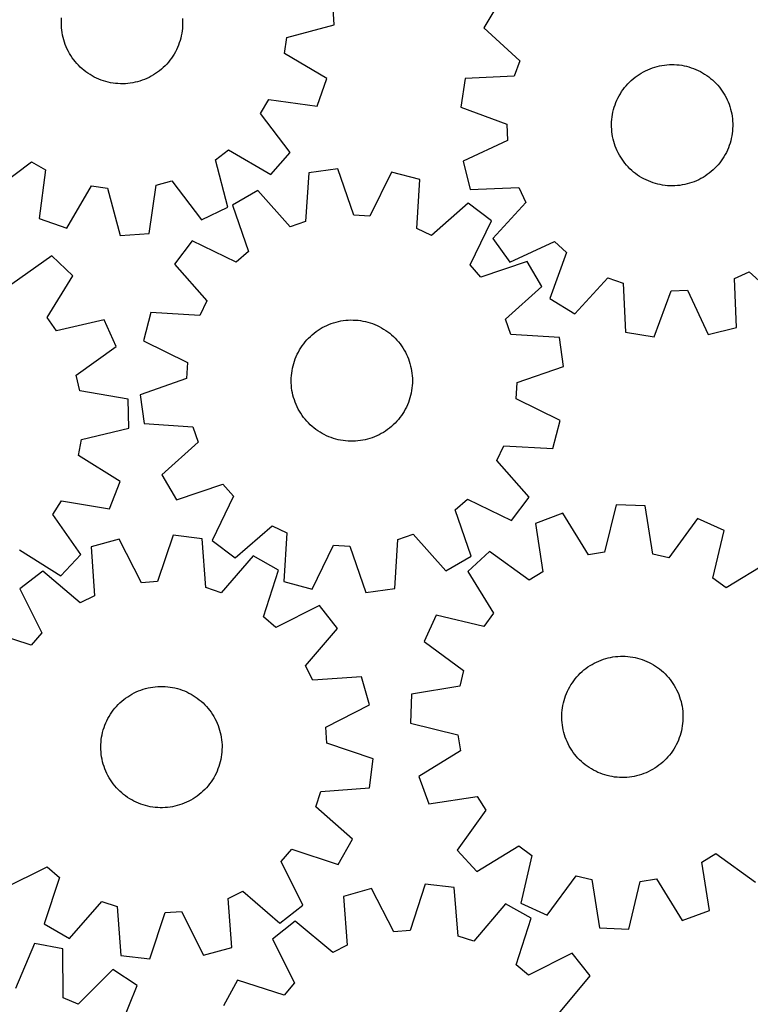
# Model space of a CAD drawing. Header units: millimetres. Extents: x 7 to 1243, y 7 to 1316.
# Tile 7 of 19: x 602 to 891, y 395 to 785. Entities that reach past the tile are written whole.
import ezdxf

# ---------------------------------------------------------------- set-up
doc = ezdxf.new("R2010")
doc.units = ezdxf.units.MM
doc.layers.add('CUT', color=7, linetype='CONTINUOUS', true_color=0x000000)

msp = doc.modelspace()

# ---------------------------------------------------------------- linework, layer by layer
at = {"layer": 'CUT'}
for p, q in [((726.44343, 783.004618), (725.749105, 794.519972)), ((791.671689, 791.766888), (785.68004, 781.908612)), ((618.446819, 783.84913), (618.472117, 784.827933)), ((618.461467, 782.87011), (618.446819, 783.84913)), ((618.472117, 784.827933), (618.537317, 785.80489)), ((666.376894, 785.544657), (666.431462, 784.567049)), ((666.446109, 783.588029), (666.420812, 782.609226)), ((666.431462, 784.567049), (666.446109, 783.588029)), ((618.516035, 781.892502), (618.461467, 782.87011)), ((618.610433, 780.917933), (618.516035, 781.892502)), ((618.744504, 779.948026), (618.610433, 780.917933)), ((618.918024, 778.984395), (618.744504, 779.948026)), ((666.106002, 779.690394), (665.922008, 778.728707)), ((666.250616, 780.658785), (666.106002, 779.690394)), ((666.355611, 781.632269), (666.250616, 780.658785)), ((666.420812, 782.609226), (666.355611, 781.632269)), ((707.718436, 778.022952), (726.44343, 783.004618)), ((785.68004, 781.908612), (799.911293, 768.758941)), ((619.130705, 778.028643), (618.918024, 778.984395)), ((619.382193, 777.082361), (619.130705, 778.028643)), ((619.672069, 776.147125), (619.382193, 777.082361)), ((619.999851, 775.22449), (619.672069, 776.147125)), ((665.137141, 775.899808), (664.799341, 774.980794)), ((665.437175, 776.831835), (665.137141, 775.899808)), ((665.698942, 777.775325), (665.437175, 776.831835)), ((665.922008, 778.728707), (665.698942, 777.775325)), ((706.845864, 771.652606), (707.718436, 778.022952)), ((620.364993, 774.315993), (619.999851, 775.22449)), ((620.766887, 773.423146), (620.364993, 774.315993)), ((621.204865, 772.547435), (620.766887, 773.423146)), ((621.678198, 771.690317), (621.204865, 772.547435)), ((622.186097, 770.853218), (621.678198, 771.690317)), ((663.565274, 772.317007), (663.082645, 771.465089)), ((664.012753, 773.187901), (663.565274, 772.317007)), ((664.424337, 774.076324), (664.012753, 773.187901)), ((664.799341, 774.980794), (664.424337, 774.076324)), ((723.541583, 761.819225), (706.845864, 771.652606)), ((622.727718, 770.037533), (622.186097, 770.853218)), ((623.302158, 769.244619), (622.727718, 770.037533)), ((623.908462, 768.475795), (623.302158, 769.244619)), ((624.545621, 767.732341), (623.908462, 768.475795)), ((660.817542, 768.27502), (660.172332, 767.538542)), ((661.432174, 769.037203), (660.817542, 768.27502)), ((662.015207, 769.823821), (661.432174, 769.037203)), ((662.565669, 770.633565), (662.015207, 769.823821)), ((663.082645, 771.465089), (662.565669, 770.633565)), ((799.911293, 768.758941), (797.707909, 762.718429)), ((625.212575, 767.015495), (624.545621, 767.732341)), ((625.908212, 766.326449), (625.212575, 767.015495)), ((626.631375, 765.666351), (625.908212, 766.326449)), ((627.380862, 765.036299), (626.631375, 765.666351)), ((628.155423, 764.437341), (627.380862, 765.036299)), ((628.95377, 763.870476), (628.155423, 764.437341)), ((629.774575, 763.336646), (628.95377, 763.870476)), ((656.526898, 764.283009), (655.72243, 763.724862)), ((657.307929, 764.873504), (656.526898, 764.283009)), ((658.064226, 765.495365), (657.307929, 764.873504)), ((658.794528, 766.147557), (658.064226, 765.495365)), ((659.49762, 766.828994), (658.794528, 766.147557)), ((660.172332, 767.538542), (659.49762, 766.828994)), ((847.205784, 763.434042), (848.037371, 763.950915)), ((848.037371, 763.950915), (848.889349, 764.43344)), ((848.889349, 764.43344), (849.760298, 764.880812)), ((849.760298, 764.880812), (850.648771, 765.292287)), ((850.648771, 765.292287), (851.553288, 765.667179)), ((851.553288, 765.667179), (852.472343, 766.004866)), ((852.472343, 766.004866), (853.404407, 766.304785)), ((853.404407, 766.304785), (854.347929, 766.566437)), ((854.347929, 766.566437), (855.301338, 766.789386)), ((855.301338, 766.789386), (856.263048, 766.973261)), ((856.263048, 766.973261), (857.231457, 767.117757)), ((857.231457, 767.117757), (858.204954, 767.222632)), ((858.204954, 767.222632), (859.181918, 767.287713)), ((859.181918, 767.287713), (860.160724, 767.31289)), ((860.160724, 767.31289), (861.139743, 767.298122)), ((861.139743, 767.298122), (862.117344, 767.243434)), ((862.117344, 767.243434), (863.091901, 767.148916)), ((863.091901, 767.148916), (864.061792, 767.014726)), ((864.061792, 767.014726), (865.025402, 766.841087)), ((865.025402, 766.841087), (865.981128, 766.628289)), ((865.981128, 766.628289), (866.927379, 766.376685)), ((866.927379, 766.376685), (867.86258, 766.086694)), ((867.86258, 766.086694), (868.785174, 765.758799)), ((868.785174, 765.758799), (869.693626, 765.393545)), ((869.693626, 765.393545), (870.586423, 764.991541)), ((870.586423, 764.991541), (871.462081, 764.553455)), ((871.462081, 764.553455), (872.319141, 764.080018)), ((872.319141, 764.080018), (873.156177, 763.572016)), ((630.616471, 762.836739), (629.774575, 763.336646)), ((631.478057, 762.371588), (630.616471, 762.836739)), ((632.357898, 761.941967), (631.478057, 762.371588)), ((633.254531, 761.548592), (632.357898, 761.941967)), ((634.166463, 761.192115), (633.254531, 761.548592)), ((635.092176, 760.873132), (634.166463, 761.192115)), ((636.03013, 760.592173), (635.092176, 760.873132)), ((636.978763, 760.349706), (636.03013, 760.592173)), ((637.936497, 760.146134), (636.978763, 760.349706)), ((638.901737, 759.981796), (637.936497, 760.146134)), ((639.872876, 759.856965), (638.901737, 759.981796)), ((646.699718, 760.098465), (645.732748, 759.944637)), ((647.65961, 760.291605), (646.699718, 760.098465)), ((648.610825, 760.523738), (647.65961, 760.291605)), ((649.55178, 760.794477), (648.610825, 760.523738)), ((650.480908, 761.10337), (649.55178, 760.794477)), ((651.396664, 761.449904), (650.480908, 761.10337)), ((652.297524, 761.833502), (651.396664, 761.449904)), ((653.181987, 762.253525), (652.297524, 761.833502)), ((654.048582, 762.709275), (653.181987, 762.253525)), ((654.895867, 763.199993), (654.048582, 762.709275)), ((655.72243, 763.724862), (654.895867, 763.199993)), ((719.776321, 750.914718), (723.541583, 761.819225)), ((778.352407, 761.820123), (776.589444, 750.419358)), ((797.707909, 762.718429), (778.352407, 761.820123)), ((842.719313, 759.663451), (843.400836, 760.36646)), ((843.400836, 760.36646), (844.110467, 761.041085)), ((844.110467, 761.041085), (844.847025, 761.686204)), ((844.847025, 761.686204), (845.609283, 762.300743)), ((845.609283, 762.300743), (846.395972, 762.883679)), ((846.395972, 762.883679), (847.205784, 763.434042)), ((873.156177, 763.572016), (873.971796, 763.030295)), ((873.971796, 763.030295), (874.764639, 762.455757)), ((874.764639, 762.455757), (875.533389, 761.849358)), ((875.533389, 761.849358), (876.276764, 761.212108)), ((876.276764, 761.212108), (876.993529, 760.545066)), ((876.993529, 760.545066), (877.682489, 759.849345)), ((640.8483, 759.77185), (639.872876, 759.856965)), ((641.826383, 759.726591), (640.8483, 759.77185)), ((642.805498, 759.721265), (641.826383, 759.726591)), ((643.784016, 759.75588), (642.805498, 759.721265)), ((644.760307, 759.830379), (643.784016, 759.75588)), ((645.732748, 759.944637), (644.760307, 759.830379)), ((839.77127, 755.765152), (840.296241, 756.591652)), ((840.296241, 756.591652), (840.854486, 757.39605)), ((840.854486, 757.39605), (841.445077, 758.177009)), ((841.445077, 758.177009), (842.067031, 758.933229)), ((842.067031, 758.933229), (842.719313, 759.663451)), ((877.682489, 759.849345), (878.342498, 759.1261)), ((878.342498, 759.1261), (878.972458, 758.376536)), ((878.972458, 758.376536), (879.57132, 757.601901)), ((879.57132, 757.601901), (880.138088, 756.803484)), ((880.138088, 756.803484), (880.671817, 755.982614)), ((697.326304, 747.92649), (700.57028, 753.478004)), ((700.57028, 753.478004), (719.776321, 750.914718)), ((837.674104, 751.350452), (838.020751, 752.266165)), ((838.020751, 752.266165), (838.404459, 753.166977)), ((838.404459, 753.166977), (838.824592, 754.051389)), ((838.824592, 754.051389), (839.280448, 754.917928)), ((839.280448, 754.917928), (839.77127, 755.765152)), ((880.671817, 755.982614), (881.17162, 755.140657)), ((881.17162, 755.140657), (881.636665, 754.279014)), ((881.636665, 754.279014), (882.066178, 753.39912)), ((882.066178, 753.39912), (882.459444, 752.502438)), ((882.459444, 752.502438), (882.815808, 751.590463)), ((776.589444, 750.419358), (794.769569, 743.716711)), ((836.668734, 747.569385), (836.861993, 748.529253)), ((836.861993, 748.529253), (837.094243, 749.480439)), ((837.094243, 749.480439), (837.365097, 750.421361)), ((837.365097, 750.421361), (837.674104, 751.350452)), ((882.815808, 751.590463), (883.134677, 750.66471)), ((883.134677, 750.66471), (883.415521, 749.726722)), ((883.415521, 749.726722), (883.657871, 748.778059)), ((883.657871, 748.778059), (883.861326, 747.8203)), ((708.988064, 732.452456), (697.326304, 747.92649)), ((836.291056, 743.675211), (836.325792, 744.653725)), ((836.325792, 744.653725), (836.40041, 745.630007)), ((836.40041, 745.630007), (836.514788, 746.602434)), ((836.514788, 746.602434), (836.668734, 747.569385)), ((883.861326, 747.8203), (884.025546, 746.85504)), ((884.025546, 746.85504), (884.150257, 745.883885)), ((884.150257, 745.883885), (884.235252, 744.908452)), ((884.235252, 744.908452), (884.280391, 743.930363)), ((794.769569, 743.716711), (795.045511, 737.292807)), ((836.296262, 742.696095), (836.291056, 743.675211)), ((836.3414, 741.718007), (836.296262, 742.696095)), ((836.426396, 740.742573), (836.3414, 741.718007)), ((836.551107, 739.771418), (836.426396, 740.742573)), ((884.176243, 740.996451), (884.061865, 740.024025)), ((884.250861, 741.972733), (884.176243, 740.996451)), ((884.285597, 742.951247), (884.250861, 741.972733)), ((884.280391, 743.930363), (884.285597, 742.951247)), ((795.045511, 737.292807), (777.507126, 729.05585)), ((836.715327, 738.806158), (836.551107, 739.771418)), ((836.918781, 737.848399), (836.715327, 738.806158)), ((837.161132, 736.899736), (836.918781, 737.848399)), ((837.441976, 735.961748), (837.161132, 736.899736)), ((883.48241, 737.146019), (883.211556, 736.205097)), ((883.71466, 738.097205), (883.48241, 737.146019)), ((883.907919, 739.057073), (883.71466, 738.097205)), ((884.061865, 740.024025), (883.907919, 739.057073)), ((679.451785, 729.649396), (684.573301, 733.536909)), ((684.573301, 733.536909), (701.336441, 723.818908)), ((837.760845, 735.035996), (837.441976, 735.961748)), ((838.117209, 734.12402), (837.760845, 735.035996)), ((838.510475, 733.227339), (838.117209, 734.12402)), ((838.939988, 732.347444), (838.510475, 733.227339)), ((882.172194, 733.459481), (881.752061, 732.575069)), ((882.555902, 734.360293), (882.172194, 733.459481)), ((882.902549, 735.276007), (882.555902, 734.360293)), ((883.211556, 736.205097), (882.902549, 735.276007)), ((591.18034, 717.176979), (606.654375, 728.83874)), ((606.654375, 728.83874), (612.205889, 725.594763)), ((684.30419, 710.890489), (679.451785, 729.649396)), ((701.336441, 723.818908), (708.988064, 732.452456)), ((777.507126, 729.05585), (780.241244, 717.848261)), ((839.405033, 731.485802), (838.939988, 732.347444)), ((839.904836, 730.643844), (839.405033, 731.485802)), ((840.438565, 729.822974), (839.904836, 730.643844)), ((841.005333, 729.024557), (840.438565, 729.822974)), ((841.604195, 728.249922), (841.005333, 729.024557)), ((879.722167, 729.230408), (879.131576, 728.449449)), ((880.280412, 730.034807), (879.722167, 729.230408)), ((880.805383, 730.861306), (880.280412, 730.034807)), ((881.296205, 731.70853), (880.805383, 730.861306)), ((881.752061, 732.575069), (881.296205, 731.70853)), ((612.205889, 725.594763), (609.642603, 706.388723)), ((727.845918, 726.031271), (716.415215, 724.47419)), ((734.219625, 707.73323), (727.845918, 726.031271)), ((842.234155, 727.500358), (841.604195, 728.249922)), ((842.894164, 726.777114), (842.234155, 727.500358)), ((843.583124, 726.081392), (842.894164, 726.777114)), ((844.299889, 725.414351), (843.583124, 726.081392)), ((845.043264, 724.7771), (844.299889, 725.414351)), ((875.729628, 724.940255), (874.96737, 724.325716)), ((876.466186, 725.585373), (875.729628, 724.940255)), ((877.175817, 726.259999), (876.466186, 725.585373)), ((877.85734, 726.963007), (877.175817, 726.259999)), ((878.509622, 727.693229), (877.85734, 726.963007)), ((879.131576, 728.449449), (878.509622, 727.693229)), ((655.943542, 719.603844), (662.162893, 721.235519)), ((662.162893, 721.235519), (673.931097, 705.842281)), ((716.415215, 724.47419), (715.168009, 705.138035)), ((749.189403, 724.72848), (740.637508, 707.341487)), ((760.345865, 721.792695), (749.189403, 724.72848)), ((759.232045, 702.448398), (760.345865, 721.792695)), ((845.812014, 724.170701), (845.043264, 724.7771)), ((846.604857, 723.596164), (845.812014, 724.170701)), ((847.420476, 723.054443), (846.604857, 723.596164)), ((848.257512, 722.546441), (847.420476, 723.054443)), ((849.114572, 722.073003), (848.257512, 722.546441)), ((849.99023, 721.634917), (849.114572, 722.073003)), ((850.883027, 721.232913), (849.99023, 721.634917)), ((851.791479, 720.86766), (850.883027, 721.232913)), ((869.927882, 721.334172), (869.023365, 720.959279)), ((870.816355, 721.745646), (869.927882, 721.334172)), ((871.687304, 722.193018), (870.816355, 721.745646)), ((872.539282, 722.675543), (871.687304, 722.193018)), ((873.370869, 723.192417), (872.539282, 722.675543)), ((874.180681, 723.74278), (873.370869, 723.192417)), ((874.96737, 724.325716), (874.180681, 723.74278)), ((620.54711, 702.623461), (630.380491, 719.31918)), ((630.380491, 719.31918), (636.750837, 718.446608)), ((636.750837, 718.446608), (641.732503, 699.721614)), ((653.247857, 700.415939), (655.943542, 719.603844)), ((696.19785, 717.510013), (686.233127, 711.697118)), ((709.088744, 703.04394), (696.19785, 717.510013)), ((780.241244, 717.848261), (799.602481, 718.613055)), ((799.602481, 718.613055), (802.315741, 712.78374)), ((852.714073, 720.539765), (851.791479, 720.86766)), ((853.649274, 720.249774), (852.714073, 720.539765)), ((854.595525, 719.998169), (853.649274, 720.249774)), ((855.551251, 719.785371), (854.595525, 719.998169)), ((856.514861, 719.611732), (855.551251, 719.785371)), ((857.484752, 719.477542), (856.514861, 719.611732)), ((858.459309, 719.383024), (857.484752, 719.477542)), ((859.43691, 719.328336), (858.459309, 719.383024)), ((860.415929, 719.313568), (859.43691, 719.328336)), ((861.394735, 719.338746), (860.415929, 719.313568)), ((862.371699, 719.403826), (861.394735, 719.338746)), ((863.345196, 719.508701), (862.371699, 719.403826)), ((864.313605, 719.653197), (863.345196, 719.508701)), ((865.275315, 719.837072), (864.313605, 719.653197)), ((866.228724, 720.060021), (865.275315, 719.837072)), ((867.172246, 720.321673), (866.228724, 720.060021)), ((868.10431, 720.621592), (867.172246, 720.321673)), ((869.023365, 720.959279), (868.10431, 720.621592)), ((673.931097, 705.842281), (684.30419, 710.890489)), ((686.233127, 711.697118), (692.480484, 693.355554)), ((779.566117, 712.421275), (765.011482, 699.630457)), ((788.749867, 705.43957), (779.566117, 712.421275)), ((802.315741, 712.78374), (789.264532, 698.462135)), ((609.642603, 706.388723), (620.54711, 702.623461)), ((740.637508, 707.341487), (734.219625, 707.73323)), ((780.31809, 687.994011), (788.749867, 705.43957)), ((715.168009, 705.138035), (709.088744, 703.04394)), ((765.011482, 699.630457), (759.232045, 702.448398)), ((641.732503, 699.721614), (653.247857, 700.415939)), ((789.264532, 698.462135), (796.079487, 689.153974)), ((670.219792, 697.526207), (663.238087, 688.342457)), ((687.665351, 689.09443), (670.219792, 697.526207)), ((796.079487, 689.153974), (813.674264, 697.269776)), ((813.674264, 697.269776), (818.411771, 692.922511)), ((614.598159, 691.59456), (598.767311, 680.421974)), ((622.988418, 683.67692), (614.598159, 691.59456)), ((692.480484, 693.355554), (687.665351, 689.09443)), ((818.411771, 692.922511), (811.834667, 674.696592)), ((663.238087, 688.342457), (676.028905, 673.787822)), ((784.579214, 683.178878), (780.31809, 687.994011)), ((802.920778, 689.426235), (784.579214, 683.178878)), ((808.733674, 679.461512), (802.920778, 689.426235)), ((612.751403, 667.2256), (622.988418, 683.67692)), ((821.692944, 668.704943), (834.842615, 682.936196)), ((834.842615, 682.936196), (840.883127, 680.732812)), ((884.988501, 682.627384), (890.817816, 685.340643)), ((885.753295, 663.266147), (884.988501, 682.627384)), ((890.817816, 685.340643), (905.139421, 672.289435)), ((794.2676, 666.570618), (808.733674, 679.461512)), ((840.883127, 680.732812), (841.781433, 661.37731)), ((811.834667, 674.696592), (821.692944, 668.704943)), ((853.182197, 659.614347), (859.884844, 677.794471)), ((859.884844, 677.794471), (866.308749, 678.070414)), ((866.308749, 678.070414), (874.545705, 660.532029)), ((676.028905, 673.787822), (673.210964, 668.008385)), ((616.476999, 661.98512), (612.751403, 667.2256)), ((653.866667, 669.122205), (650.930882, 657.965743)), ((673.210964, 668.008385), (653.866667, 669.122205)), ((796.361695, 660.491353), (794.2676, 666.570618)), ((635.378358, 666.24904), (616.476999, 661.98512)), ((640.099998, 655.723282), (635.378358, 666.24904)), ((720.090395, 662.161464), (720.914978, 662.68944)), ((720.914978, 662.68944), (721.76041, 663.183343)), ((721.76041, 663.183343), (722.625283, 663.642351)), ((722.625283, 663.642351), (723.50816, 664.065701)), ((723.50816, 664.065701), (724.407569, 664.452686)), ((724.407569, 664.452686), (725.322015, 664.802664)), ((725.322015, 664.802664), (726.249974, 665.115052)), ((726.249974, 665.115052), (727.189904, 665.389329)), ((727.189904, 665.389329), (728.140238, 665.62504)), ((728.140238, 665.62504), (729.099396, 665.821792)), ((729.099396, 665.821792), (730.065781, 665.979258)), ((730.065781, 665.979258), (731.037784, 666.097175)), ((731.037784, 666.097175), (732.013789, 666.175347)), ((732.013789, 666.175347), (732.992169, 666.213644)), ((732.992169, 666.213644), (733.971297, 666.212003)), ((733.971297, 666.212003), (734.949544, 666.170426)), ((734.949544, 666.170426), (735.925281, 666.088982)), ((735.925281, 666.088982), (736.896883, 665.967807)), ((736.896883, 665.967807), (737.862735, 665.807102)), ((737.862735, 665.807102), (738.821228, 665.607136)), ((738.821228, 665.607136), (739.770767, 665.36824)), ((739.770767, 665.36824), (740.709771, 665.090813)), ((740.709771, 665.090813), (741.636678, 664.775316)), ((741.636678, 664.775316), (742.549945, 664.422275)), ((742.549945, 664.422275), (743.448052, 664.032276)), ((743.448052, 664.032276), (744.329505, 663.605969)), ((744.329505, 663.605969), (745.192835, 663.144064)), ((745.192835, 663.144064), (746.036606, 662.647329)), ((746.036606, 662.647329), (746.859414, 662.116592)), ((874.545705, 660.532029), (885.753295, 663.266147)), ((715.654877, 658.331065), (716.326915, 659.043147)), ((716.326915, 659.043147), (717.027437, 659.727225)), ((717.027437, 659.727225), (717.75528, 660.382161)), ((717.75528, 660.382161), (718.50923, 661.006864)), ((718.50923, 661.006864), (719.288034, 661.600294)), ((719.288034, 661.600294), (720.090395, 662.161464)), ((746.859414, 662.116592), (747.659889, 661.552735)), ((747.659889, 661.552735), (748.436699, 660.956697)), ((748.436699, 660.956697), (749.188551, 660.32947)), ((749.188551, 660.32947), (749.914193, 659.672098)), ((749.914193, 659.672098), (750.612419, 658.985675)), ((750.612419, 658.985675), (751.282065, 658.271344)), ((815.69785, 659.244147), (796.361695, 660.491353)), ((817.254931, 647.813444), (815.69785, 659.244147)), ((841.781433, 661.37731), (853.182197, 659.614347)), ((624.346581, 644.44178), (640.099998, 655.723282)), ((650.930882, 657.965743), (668.317875, 649.413848)), ((712.759362, 654.393594), (713.273205, 655.227057)), ((713.273205, 655.227057), (713.820616, 656.038867)), ((713.820616, 656.038867), (714.400684, 656.827674)), ((714.400684, 656.827674), (715.012444, 657.592164)), ((715.012444, 657.592164), (715.654877, 658.331065)), ((751.282065, 658.271344), (751.922018, 657.530293)), ((751.922018, 657.530293), (752.531211, 656.763756)), ((752.531211, 656.763756), (753.108631, 655.973009)), ((753.108631, 655.973009), (753.653318, 655.159368)), ((753.653318, 655.159368), (754.164364, 654.324187)), ((710.72157, 649.951174), (711.055909, 650.871452)), ((711.055909, 650.871452), (711.427506, 651.777328)), ((711.427506, 651.777328), (711.835744, 652.667293)), ((711.835744, 652.667293), (712.279942, 653.539865)), ((712.279942, 653.539865), (712.759362, 654.393594)), ((754.164364, 654.324187), (754.640918, 653.468857)), ((754.640918, 653.468857), (755.082189, 652.5948)), ((755.082189, 652.5948), (755.487441, 651.703471)), ((755.487441, 651.703471), (755.855999, 650.796355)), ((668.317875, 649.413848), (667.926132, 642.995965)), ((709.766981, 646.156969), (709.947354, 647.119341)), ((709.947354, 647.119341), (710.166831, 648.073556)), ((710.166831, 648.073556), (710.425046, 649.018024)), ((710.425046, 649.018024), (710.72157, 649.951174)), ((755.855999, 650.796355), (756.187251, 649.874961)), ((756.187251, 649.874961), (756.480644, 648.940822)), ((756.480644, 648.940822), (756.735692, 647.995493)), ((756.735692, 647.995493), (756.951968, 647.040549)), ((756.951968, 647.040549), (757.129114, 646.077577)), ((798.95689, 641.439737), (817.254931, 647.813444)), ((625.783138, 638.174484), (624.346581, 644.44178)), ((709.441545, 642.258082), (709.463159, 643.236973)), ((709.463159, 643.236973), (709.524682, 644.214168)), ((709.524682, 644.214168), (709.626012, 645.18804)), ((709.626012, 645.18804), (709.766981, 646.156969)), ((757.129114, 646.077577), (757.266834, 645.108181)), ((757.266834, 645.108181), (757.364899, 644.133974)), ((757.364899, 644.133974), (757.423146, 643.156579)), ((757.423146, 643.156579), (757.441477, 642.17762)), ((667.926132, 642.995965), (649.628091, 636.622258)), ((709.459877, 641.279123), (709.441545, 642.258082)), ((709.518124, 640.301728), (709.459877, 641.279123)), ((709.616189, 639.327521), (709.518124, 640.301728)), ((709.753908, 638.358125), (709.616189, 639.327521)), ((757.25701, 639.247662), (757.116041, 638.278733)), ((757.35834, 640.221534), (757.25701, 639.247662)), ((757.419864, 641.198729), (757.35834, 640.221534)), ((757.441477, 642.17762), (757.419864, 641.198729)), ((798.565148, 635.021854), (798.95689, 641.439737)), ((644.877449, 634.880596), (625.783138, 638.174484)), ((649.628091, 636.622258), (651.185172, 625.191555)), ((709.931054, 637.395154), (709.753908, 638.358125)), ((710.14733, 636.440209), (709.931054, 637.395154)), ((710.402378, 635.49488), (710.14733, 636.440209)), ((710.695771, 634.560741), (710.402378, 635.49488)), ((756.457976, 635.417678), (756.161452, 634.484528)), ((756.716191, 636.362146), (756.457976, 635.417678)), ((756.935668, 637.316361), (756.716191, 636.362146)), ((757.116041, 638.278733), (756.935668, 637.316361)), ((645.211642, 623.34917), (644.877449, 634.880596)), ((711.027023, 633.639347), (710.695771, 634.560741)), ((711.395582, 632.732231), (711.027023, 633.639347)), ((711.800833, 631.840902), (711.395582, 632.732231)), ((712.242104, 630.966845), (711.800833, 631.840902)), ((755.047278, 631.768409), (754.60308, 630.895837)), ((755.455516, 632.658374), (755.047278, 631.768409)), ((755.827113, 633.56425), (755.455516, 632.658374)), ((756.161452, 634.484528), (755.827113, 633.56425)), ((815.95214, 626.469959), (798.565148, 635.021854)), ((712.718658, 630.111515), (712.242104, 630.966845)), ((713.229704, 629.276334), (712.718658, 630.111515)), ((713.774391, 628.462693), (713.229704, 629.276334)), ((714.351811, 627.671946), (713.774391, 628.462693)), ((714.961005, 626.905409), (714.351811, 627.671946)), ((752.482338, 627.608028), (751.870578, 626.843538)), ((753.062406, 628.396835), (752.482338, 627.608028)), ((753.609817, 629.208646), (753.062406, 628.396835)), ((754.12366, 630.042108), (753.609817, 629.208646)), ((754.60308, 630.895837), (754.12366, 630.042108)), ((651.185172, 625.191555), (670.521327, 623.944349)), ((670.521327, 623.944349), (672.615422, 617.865084)), ((715.600957, 626.164358), (714.961005, 626.905409)), ((716.270603, 625.450027), (715.600957, 626.164358)), ((716.968829, 624.763604), (716.270603, 625.450027)), ((717.694471, 624.106232), (716.968829, 624.763604)), ((718.446323, 623.479005), (717.694471, 624.106232)), ((749.127742, 624.053541), (748.373792, 623.428838)), ((749.855585, 624.708477), (749.127742, 624.053541)), ((750.556108, 625.392555), (749.855585, 624.708477)), ((751.228145, 626.104637), (750.556108, 625.392555)), ((751.870578, 626.843538), (751.228145, 626.104637)), ((813.016355, 615.313498), (815.95214, 626.469959)), ((626.340139, 618.954993), (645.211642, 623.34917)), ((719.223133, 622.882967), (718.446323, 623.479005)), ((720.023608, 622.31911), (719.223133, 622.882967)), ((720.846416, 621.788373), (720.023608, 622.31911)), ((721.690188, 621.291638), (720.846416, 621.788373)), ((722.553518, 620.829733), (721.690188, 621.291638)), ((723.43497, 620.403426), (722.553518, 620.829733)), ((724.333077, 620.013428), (723.43497, 620.403426)), ((725.246344, 619.660386), (724.333077, 620.013428)), ((726.173251, 619.344889), (725.246344, 619.660386)), ((742.475453, 619.983016), (741.561007, 619.633038)), ((743.374862, 620.370001), (742.475453, 619.983016)), ((744.257739, 620.793351), (743.374862, 620.370001)), ((745.122613, 621.252359), (744.257739, 620.793351)), ((745.968044, 621.746262), (745.122613, 621.252359)), ((746.792627, 622.274238), (745.968044, 621.746262)), ((747.594988, 622.835408), (746.792627, 622.274238)), ((748.373792, 623.428838), (747.594988, 622.835408)), ((625.268954, 612.61502), (626.340139, 618.954993)), ((672.615422, 617.865084), (658.149349, 604.97419)), ((727.112255, 619.067462), (726.173251, 619.344889)), ((728.061794, 618.828566), (727.112255, 619.067462)), ((729.020287, 618.6286), (728.061794, 618.828566)), ((729.986139, 618.467895), (729.020287, 618.6286)), ((730.957741, 618.34672), (729.986139, 618.467895)), ((731.933478, 618.265276), (730.957741, 618.34672)), ((732.911725, 618.223699), (731.933478, 618.265276)), ((733.890853, 618.222058), (732.911725, 618.223699)), ((734.869234, 618.260355), (733.890853, 618.222058)), ((735.845238, 618.338527), (734.869234, 618.260355)), ((736.817241, 618.456444), (735.845238, 618.338527)), ((737.783626, 618.61391), (736.817241, 618.456444)), ((738.742784, 618.810662), (737.783626, 618.61391)), ((739.693118, 619.046373), (738.742784, 618.810662)), ((740.633048, 619.32065), (739.693118, 619.046373)), ((741.561007, 619.633038), (740.633048, 619.32065)), ((790.854117, 610.64788), (793.672058, 616.427317)), ((793.672058, 616.427317), (813.016355, 615.313498)), ((641.649281, 602.264787), (625.268954, 612.61502)), ((803.644935, 596.093245), (790.854117, 610.64788)), ((658.149349, 604.97419), (663.962245, 595.009467)), ((637.545149, 591.483249), (641.649281, 602.264787)), ((663.962245, 595.009467), (682.303808, 601.256824)), ((682.303808, 601.256824), (686.564933, 596.441691)), ((686.564933, 596.441691), (678.133155, 578.996132)), ((615.012726, 589.197924), (618.428575, 594.64537)), ((618.428575, 594.64537), (637.545149, 591.483249)), ((774.402538, 591.080148), (779.217671, 595.341273)), ((779.217671, 595.341273), (796.66323, 586.909495)), ((796.66323, 586.909495), (803.644935, 596.093245)), ((838.062281, 593.082992), (833.485324, 574.254984)), ((849.589924, 592.637002), (838.062281, 593.082992)), ((852.698511, 573.511649), (849.589924, 592.637002)), ((626.185312, 573.367076), (615.012726, 589.197924)), ((780.649895, 572.738585), (774.402538, 591.080148)), ((816.944347, 589.725242), (806.12352, 585.725845)), ((827.135262, 573.245325), (816.944347, 589.725242)), ((687.316905, 572.014427), (701.87154, 584.805245)), ((701.87154, 584.805245), (707.650977, 581.987304)), ((806.12352, 585.725845), (809.10013, 566.579509)), ((870.385306, 587.657675), (858.951582, 572.01439)), ((880.864786, 582.834196), (870.385306, 587.657675)), ((662.698421, 581.033792), (656.53346, 562.66437)), ((674.146111, 579.606956), (662.698421, 581.033792)), ((707.650977, 581.987304), (706.537158, 562.643007)), ((751.715013, 579.297667), (757.794278, 581.391762)), ((757.794278, 581.391762), (770.685172, 566.925689)), ((876.417791, 563.975069), (880.864786, 582.834196)), ((641.371153, 579.488079), (630.24884, 576.425463)), ((650.120453, 562.199581), (641.371153, 579.488079)), ((675.613389, 560.286254), (674.146111, 579.606956)), ((678.133155, 578.996132), (687.316905, 572.014427)), ((717.693619, 559.707222), (726.245514, 577.094215)), ((726.245514, 577.094215), (732.663397, 576.702472)), ((750.467807, 559.961512), (751.715013, 579.297667)), ((601.816352, 575.213832), (618.267673, 564.976817)), ((618.267673, 564.976817), (626.185312, 573.367076)), ((630.24884, 576.425463), (631.582832, 557.095101)), ((732.663397, 576.702472), (739.037104, 558.404431)), ((787.898049, 574.542205), (779.431411, 566.706293)), ((803.619818, 563.216642), (787.898049, 574.542205)), ((833.485324, 574.254984), (827.135262, 573.245325)), ((858.951582, 572.01439), (852.698511, 573.511649)), ((694.441456, 572.873415), (681.716101, 558.261511)), ((704.471716, 567.17435), (694.441456, 572.873415)), ((770.685172, 566.925689), (780.649895, 572.738585)), ((898.171709, 570.27585), (881.621899, 560.198835)), ((611.136531, 566.835818), (602.032867, 559.750004)), ((625.835852, 554.211541), (611.136531, 566.835818)), ((698.433592, 548.762846), (704.471716, 567.17435)), ((779.431411, 566.706293), (789.508426, 550.156484)), ((809.10013, 566.579509), (803.619818, 563.216642)), ((656.53346, 562.66437), (650.120453, 562.199581)), ((706.537158, 562.643007), (717.693619, 559.707222)), ((881.621899, 560.198835), (876.417791, 563.975069)), ((602.032867, 559.750004), (610.662724, 542.401576)), ((681.716101, 558.261511), (675.613389, 560.286254)), ((739.037104, 558.404431), (750.467807, 559.961512)), ((631.582832, 557.095101), (625.835852, 554.211541)), ((720.645356, 553.186677), (703.296927, 544.55682)), ((727.73117, 544.083012), (720.645356, 553.186677)), ((789.508426, 550.156484), (785.732192, 544.952376)), ((703.296927, 544.55682), (698.433592, 548.762846)), ((766.873065, 549.399371), (762.049585, 538.919891)), ((785.732192, 544.952376), (766.873065, 549.399371)), ((606.456698, 537.53824), (588.045194, 543.576364)), ((610.662724, 542.401576), (606.456698, 537.53824)), ((715.106893, 529.383691), (727.73117, 544.083012)), ((762.049585, 538.919891), (777.692871, 527.486167)), ((828.599478, 529.913113), (829.457538, 530.384737)), ((829.457538, 530.384737), (830.33412, 530.82097)), ((830.33412, 530.82097), (831.227766, 531.221084)), ((831.227766, 531.221084), (832.136989, 531.584415)), ((832.136989, 531.584415), (833.060275, 531.910358)), ((833.060275, 531.910358), (833.996087, 532.19837)), ((833.996087, 532.19837), (834.942867, 532.447972)), ((834.942867, 532.447972), (835.899041, 532.658749)), ((835.899041, 532.658749), (836.863017, 532.830349)), ((836.863017, 532.830349), (837.833189, 532.962487)), ((837.833189, 532.962487), (838.807944, 533.054943)), ((838.807944, 533.054943), (839.785659, 533.107563)), ((839.785659, 533.107563), (840.764706, 533.12026)), ((840.764706, 533.12026), (841.743457, 533.093012)), ((841.743457, 533.093012), (842.720282, 533.025865)), ((842.720282, 533.025865), (843.693555, 532.918931)), ((843.693555, 532.918931), (844.661656, 532.772387)), ((844.661656, 532.772387), (845.622974, 532.586478)), ((845.622974, 532.586478), (846.57591, 532.361513)), ((846.57591, 532.361513), (847.518876, 532.097866)), ((847.518876, 532.097866), (848.450304, 531.795976)), ((848.450304, 531.795976), (849.368643, 531.456346)), ((849.368643, 531.456346), (850.272364, 531.079541)), ((850.272364, 531.079541), (851.159965, 530.666187)), ((851.159965, 530.666187), (852.029966, 530.216974)), ((852.029966, 530.216974), (852.880921, 529.732648)), ((717.990453, 523.636712), (715.106893, 529.383691)), ((777.692871, 527.486167), (776.195611, 521.233096)), ((823.227193, 525.693795), (823.917624, 526.388058)), ((823.917624, 526.388058), (824.635797, 527.053582)), ((824.635797, 527.053582), (825.380519, 527.689258)), ((825.380519, 527.689258), (826.15055, 528.294029)), ((826.15055, 528.294029), (826.944607, 528.866889)), ((826.944607, 528.866889), (827.76137, 529.406883)), ((827.76137, 529.406883), (828.599478, 529.913113)), ((852.880921, 529.732648), (853.711412, 529.214017)), ((853.711412, 529.214017), (854.520059, 528.661942)), ((854.520059, 528.661942), (855.305513, 528.077343)), ((855.305513, 528.077343), (856.06647, 527.461193)), ((856.06647, 527.461193), (856.801661, 526.814518)), ((856.801661, 526.814518), (857.509863, 526.138393)), ((857.509863, 526.138393), (858.189898, 525.433944)), ((737.320815, 524.970704), (717.990453, 523.636712)), ((740.383431, 513.848391), (737.320815, 524.970704)), ((820.229693, 521.833396), (820.765157, 522.653136)), ((820.765157, 522.653136), (821.333612, 523.450352)), ((821.333612, 523.450352), (821.934112, 524.223719)), ((821.934112, 524.223719), (822.565656, 524.971948)), ((822.565656, 524.971948), (823.227193, 525.693795)), ((858.189898, 525.433944), (858.840633, 524.702344)), ((858.840633, 524.702344), (859.460986, 523.944811)), ((859.460986, 523.944811), (860.049924, 523.162604)), ((860.049924, 523.162604), (860.606467, 522.357026)), ((860.606467, 522.357026), (861.129688, 521.529419)), ((646.361394, 518.119251), (647.22594, 518.578875)), ((647.22594, 518.578875), (648.108515, 519.002854)), ((648.108515, 519.002854), (649.007648, 519.390481)), ((649.007648, 519.390481), (649.921843, 519.741111)), ((649.921843, 519.741111), (650.84958, 520.054161)), ((650.84958, 520.054161), (651.789313, 520.329109)), ((651.789313, 520.329109), (652.739479, 520.565498)), ((652.739479, 520.565498), (653.698497, 520.762934)), ((653.698497, 520.762934), (654.664769, 520.921088)), ((654.664769, 520.921088), (655.636688, 521.039699)), ((655.636688, 521.039699), (656.612636, 521.118567)), ((656.612636, 521.118567), (657.590989, 521.157562)), ((657.590989, 521.157562), (658.570119, 521.15662)), ((658.570119, 521.15662), (659.548395, 521.11574)), ((659.548395, 521.11574), (660.524189, 521.034992)), ((660.524189, 521.034992), (661.495878, 520.91451)), ((661.495878, 520.91451), (662.461844, 520.754495)), ((662.461844, 520.754495), (663.420479, 520.555212)), ((663.420479, 520.555212), (664.370188, 520.316994)), ((664.370188, 520.316994), (665.30939, 520.040237)), ((665.30939, 520.040237), (666.236522, 519.725401)), ((666.236522, 519.725401), (667.150041, 519.373011)), ((667.150041, 519.373011), (668.048426, 518.983653)), ((668.048426, 518.983653), (668.930182, 518.557975)), ((668.930182, 518.557975), (669.793841, 518.096686)), ((776.195611, 521.233096), (757.070259, 518.124509)), ((818.076416, 517.44579), (818.434708, 518.35701)), ((818.434708, 518.35701), (818.82987, 519.252857)), ((818.82987, 519.252857), (819.261243, 520.131841)), ((819.261243, 520.131841), (819.72811, 520.992498)), ((819.72811, 520.992498), (820.229693, 521.833396)), ((861.129688, 521.529419), (861.618717, 520.681158)), ((861.618717, 520.681158), (862.072739, 519.813657)), ((862.072739, 519.813657), (862.491, 518.928358)), ((862.491, 518.928358), (862.872802, 518.026736)), ((640.930854, 513.975179), (641.630889, 514.659757)), ((641.630889, 514.659757), (642.358264, 515.315212)), ((642.358264, 515.315212), (643.111768, 515.940452)), ((643.111768, 515.940452), (643.890149, 516.534438)), ((643.890149, 516.534438), (644.692109, 517.09618)), ((644.692109, 517.09618), (645.516315, 517.624744)), ((645.516315, 517.624744), (646.361394, 518.119251)), ((669.793841, 518.096686), (670.637967, 517.600553)), ((670.637967, 517.600553), (671.461153, 517.070403)), ((671.461153, 517.070403), (672.26203, 516.507117)), ((672.26203, 516.507117), (673.039265, 515.911633)), ((673.039265, 515.911633), (673.791564, 515.284943)), ((673.791564, 515.284943), (674.517676, 514.628089)), ((674.517676, 514.628089), (675.216391, 513.942164)), ((757.070259, 518.124509), (756.624268, 506.596865)), ((817.022925, 513.677848), (817.228405, 514.635174)), ((817.228405, 514.635174), (817.472762, 515.583322)), ((817.472762, 515.583322), (817.755589, 516.520714)), ((817.755589, 516.520714), (818.076416, 517.44579)), ((862.872802, 518.026736), (863.217511, 517.110291)), ((863.217511, 517.110291), (863.524552, 516.180549)), ((863.524552, 516.180549), (863.793415, 515.239057)), ((863.793415, 515.239057), (864.023652, 514.287381)), ((637.879867, 510.156912), (638.426699, 510.969112)), ((638.426699, 510.969112), (639.006204, 511.758333)), ((639.006204, 511.758333), (639.617419, 512.523259)), ((639.617419, 512.523259), (640.259325, 513.262618)), ((640.259325, 513.262618), (640.930854, 513.975179)), ((675.216391, 513.942164), (675.886546, 513.228311)), ((675.886546, 513.228311), (676.527027, 512.487717)), ((676.527027, 512.487717), (677.136767, 511.721615)), ((677.136767, 511.721615), (677.714751, 510.93128)), ((677.714751, 510.93128), (678.260018, 510.118027)), ((723.094933, 505.099091), (740.383431, 513.848391)), ((816.595633, 509.788805), (816.64284, 510.766797)), ((816.64284, 510.766797), (816.729899, 511.742048)), ((816.729899, 511.742048), (816.856664, 512.712937)), ((816.856664, 512.712937), (817.022925, 513.677848)), ((864.023652, 514.287381), (864.21488, 513.327107)), ((864.21488, 513.327107), (864.366781, 512.359832)), ((864.366781, 512.359832), (864.479101, 511.387166)), ((864.479101, 511.387166), (864.551655, 510.410728)), ((635.665679, 505.799727), (636.03663, 506.705867)), ((636.03663, 506.705867), (636.444232, 507.596123)), ((636.444232, 507.596123), (636.887808, 508.469012)), ((636.887808, 508.469012), (637.366619, 509.323082)), ((637.366619, 509.323082), (637.879867, 510.156912)), ((678.260018, 510.118027), (678.77166, 509.283211)), ((678.77166, 509.283211), (679.248824, 508.428221)), ((679.248824, 508.428221), (679.690718, 507.554479)), ((679.690718, 507.554479), (680.096605, 506.66344)), ((680.096605, 506.66344), (680.465811, 505.756586)), ((816.588356, 508.809703), (816.595633, 509.788805)), ((816.621021, 507.831118), (816.588356, 508.809703)), ((816.693575, 506.85468), (816.621021, 507.831118)), ((816.805895, 505.882014), (816.693575, 506.85468)), ((864.529836, 507.475049), (864.442777, 506.499797)), ((864.577043, 508.45304), (864.529836, 507.475049)), ((864.551655, 510.410728), (864.58432, 509.432143)), ((864.58432, 509.432143), (864.577043, 508.45304)), ((634.559801, 502.046826), (634.778597, 503.001197)), ((634.778597, 503.001197), (635.036138, 503.945849)), ((635.036138, 503.945849), (635.331996, 504.87921)), ((635.331996, 504.87921), (635.665679, 505.799727)), ((680.465811, 505.756586), (680.79772, 504.835429)), ((680.79772, 504.835429), (681.09178, 503.901499)), ((681.09178, 503.901499), (681.347501, 502.956353)), ((681.347501, 502.956353), (681.564459, 502.001563)), ((723.559722, 498.686084), (723.094933, 505.099091)), ((756.624268, 506.596865), (775.452276, 502.019908)), ((816.957796, 504.914739), (816.805895, 505.882014)), ((817.149024, 503.954464), (816.957796, 504.914739)), ((817.379261, 503.002789), (817.149024, 503.954464)), ((817.648124, 502.061296), (817.379261, 503.002789)), ((863.944271, 503.606671), (863.699914, 502.658523)), ((864.149751, 504.563997), (863.944271, 503.606671)), ((864.316012, 505.528908), (864.149751, 504.563997)), ((864.442777, 506.499797), (864.316012, 505.528908)), ((634.078374, 498.164113), (634.139201, 499.141352)), ((634.139201, 499.141352), (634.239837, 500.115296)), ((634.239837, 500.115296), (634.380114, 501.084325)), ((634.380114, 501.084325), (634.559801, 502.046826)), ((681.564459, 502.001563), (681.742291, 501.038717)), ((681.742291, 501.038717), (681.880703, 500.06942)), ((681.880703, 500.06942), (681.979462, 499.095284)), ((681.979462, 499.095284), (682.038407, 498.11793)), ((775.452276, 502.019908), (776.461936, 495.669847)), ((817.955165, 501.131554), (817.648124, 502.061296)), ((818.299874, 500.215109), (817.955165, 501.131554)), ((818.681676, 499.313487), (818.299874, 500.215109)), ((819.099937, 498.428189), (818.681676, 499.313487)), ((862.342806, 498.988988), (861.911433, 498.110004)), ((862.737968, 499.884836), (862.342806, 498.988988)), ((863.09626, 500.796055), (862.737968, 499.884836)), ((863.417087, 501.721131), (863.09626, 500.796055)), ((863.699914, 502.658523), (863.417087, 501.721131)), ((634.057459, 497.185207), (634.078374, 498.164113)), ((634.076489, 496.206262), (634.057459, 497.185207)), ((634.135433, 495.228908), (634.076489, 496.206262)), ((634.234193, 494.254772), (634.135433, 495.228908)), ((681.975695, 495.18284), (681.875059, 494.208896)), ((682.036521, 496.160079), (681.975695, 495.18284)), ((682.057437, 497.138985), (682.036521, 496.160079)), ((682.038407, 498.11793), (682.057437, 497.138985)), ((741.929144, 492.521123), (723.559722, 498.686084)), ((776.461936, 495.669847), (759.982019, 485.478932)), ((819.553959, 497.560687), (819.099937, 498.428189)), ((820.042988, 496.712427), (819.553959, 497.560687)), ((820.566209, 495.884819), (820.042988, 496.712427)), ((821.122752, 495.079241), (820.566209, 495.884819)), ((821.71169, 494.297035), (821.122752, 495.079241)), ((860.407519, 495.58871), (859.839064, 494.791493)), ((860.942983, 496.408449), (860.407519, 495.58871)), ((861.444566, 497.249347), (860.942983, 496.408449)), ((861.911433, 498.110004), (861.444566, 497.249347)), ((634.372604, 493.285474), (634.234193, 494.254772)), ((634.550437, 492.322629), (634.372604, 493.285474)), ((634.767395, 491.367839), (634.550437, 492.322629)), ((635.023116, 490.422692), (634.767395, 491.367839)), ((681.336299, 491.322995), (681.078757, 490.378343)), ((681.555095, 492.277366), (681.336299, 491.322995)), ((681.734781, 493.239867), (681.555095, 492.277366)), ((681.875059, 494.208896), (681.734781, 493.239867)), ((740.502308, 481.073433), (741.929144, 492.521123)), ((822.332043, 493.539501), (821.71169, 494.297035)), ((822.982778, 492.807901), (822.332043, 493.539501)), ((823.662813, 492.103452), (822.982778, 492.807901)), ((824.371015, 491.427328), (823.662813, 492.103452)), ((825.106206, 490.780652), (824.371015, 491.427328)), ((856.536879, 491.188264), (855.792157, 490.552587)), ((857.255052, 491.853787), (856.536879, 491.188264)), ((857.945483, 492.54805), (857.255052, 491.853787)), ((858.60702, 493.269897), (857.945483, 492.54805)), ((859.238564, 494.018127), (858.60702, 493.269897)), ((859.839064, 494.791493), (859.238564, 494.018127)), ((635.317176, 489.488763), (635.023116, 490.422692)), ((635.649085, 488.567605), (635.317176, 489.488763)), ((636.01829, 487.660752), (635.649085, 488.567605)), ((636.424178, 486.769713), (636.01829, 487.660752)), ((680.078266, 487.618324), (679.670663, 486.728069)), ((680.449217, 488.524465), (680.078266, 487.618324)), ((680.782899, 489.444982), (680.449217, 488.524465)), ((681.078757, 490.378343), (680.782899, 489.444982)), ((825.867163, 490.164502), (825.106206, 490.780652)), ((826.652618, 489.579903), (825.867163, 490.164502)), ((827.461264, 489.027829), (826.652618, 489.579903)), ((828.291755, 488.509197), (827.461264, 489.027829)), ((829.14271, 488.024871), (828.291755, 488.509197)), ((830.012711, 487.575658), (829.14271, 488.024871)), ((830.900312, 487.162305), (830.012711, 487.575658)), ((831.804033, 486.7855), (830.900312, 487.162305)), ((850.838556, 487.420876), (849.94491, 487.020761)), ((851.715138, 487.857108), (850.838556, 487.420876)), ((852.573198, 488.328732), (851.715138, 487.857108)), ((853.411306, 488.834962), (852.573198, 488.328732)), ((854.228069, 489.374957), (853.411306, 488.834962)), ((855.022126, 489.947816), (854.228069, 489.374957)), ((855.792157, 490.552587), (855.022126, 489.947816)), ((636.866071, 485.895971), (636.424178, 486.769713)), ((637.343236, 485.040981), (636.866071, 485.895971)), ((637.854878, 484.206164), (637.343236, 485.040981)), ((638.400144, 483.392912), (637.854878, 484.206164)), ((638.978129, 482.602577), (638.400144, 483.392912)), ((677.688197, 483.355079), (677.108691, 482.565859)), ((678.235029, 484.16728), (677.688197, 483.355079)), ((678.748277, 485.001109), (678.235029, 484.16728)), ((679.227087, 485.855179), (678.748277, 485.001109)), ((679.670663, 486.728069), (679.227087, 485.855179)), ((759.982019, 485.478932), (763.981415, 474.658105)), ((832.722372, 486.445869), (831.804033, 486.7855)), ((833.6538, 486.14398), (832.722372, 486.445869)), ((834.596766, 485.880333), (833.6538, 486.14398)), ((835.549702, 485.655367), (834.596766, 485.880333)), ((836.51102, 485.469458), (835.549702, 485.655367)), ((837.479121, 485.322914), (836.51102, 485.469458)), ((838.452394, 485.21598), (837.479121, 485.322914)), ((839.429219, 485.148833), (838.452394, 485.21598)), ((840.40797, 485.121586), (839.429219, 485.148833)), ((841.387017, 485.134282), (840.40797, 485.121586)), ((842.364732, 485.186903), (841.387017, 485.134282)), ((843.339487, 485.279359), (842.364732, 485.186903)), ((844.309659, 485.411497), (843.339487, 485.279359)), ((845.273635, 485.583097), (844.309659, 485.411497)), ((846.229809, 485.793873), (845.273635, 485.583097)), ((847.176589, 486.043475), (846.229809, 485.793873)), ((848.112401, 486.331487), (847.176589, 486.043475)), ((849.035687, 486.65743), (848.112401, 486.331487)), ((849.94491, 487.020761), (849.035687, 486.65743)), ((639.587869, 481.836475), (638.978129, 482.602577)), ((640.22835, 481.095881), (639.587869, 481.836475)), ((640.898505, 480.382028), (640.22835, 481.095881)), ((641.59722, 479.696103), (640.898505, 480.382028)), ((642.323331, 479.039249), (641.59722, 479.696103)), ((674.484007, 479.664435), (673.756632, 479.00898)), ((675.184042, 480.349012), (674.484007, 479.664435)), ((675.855571, 481.061574), (675.184042, 480.349012)), ((676.497477, 481.800933), (675.855571, 481.061574)), ((677.108691, 482.565859), (676.497477, 481.800933)), ((719.156863, 473.503442), (721.181606, 479.606155)), ((721.181606, 479.606155), (740.502308, 481.073433)), ((643.075631, 478.412558), (642.323331, 479.039249)), ((643.852866, 477.817075), (643.075631, 478.412558)), ((644.653743, 477.253789), (643.852866, 477.817075)), ((645.476929, 476.723638), (644.653743, 477.253789)), ((646.321054, 476.227506), (645.476929, 476.723638)), ((647.184714, 475.766216), (646.321054, 476.227506)), ((648.06647, 475.340539), (647.184714, 475.766216)), ((668.888955, 475.745316), (668.006381, 475.321337)), ((669.753501, 476.204941), (668.888955, 475.745316)), ((670.598581, 476.699447), (669.753501, 476.204941)), ((671.422786, 477.228011), (670.598581, 476.699447)), ((672.224747, 477.789754), (671.422786, 477.228011)), ((673.003127, 478.38374), (672.224747, 477.789754)), ((673.756632, 479.00898), (673.003127, 478.38374)), ((763.981415, 474.658105), (783.127752, 477.634714)), ((783.127752, 477.634714), (786.490619, 472.154403)), ((648.964855, 474.951181), (648.06647, 475.340539)), ((649.878373, 474.598791), (648.964855, 474.951181)), ((650.805505, 474.283955), (649.878373, 474.598791)), ((651.744707, 474.007198), (650.805505, 474.283955)), ((652.694416, 473.768979), (651.744707, 474.007198)), ((653.653052, 473.569697), (652.694416, 473.768979)), ((654.619018, 473.409681), (653.653052, 473.569697)), ((655.590706, 473.289199), (654.619018, 473.409681)), ((656.566501, 473.208452), (655.590706, 473.289199)), ((657.544777, 473.167572), (656.566501, 473.208452)), ((658.523906, 473.166629), (657.544777, 473.167572)), ((659.502259, 473.205625), (658.523906, 473.166629)), ((660.478208, 473.284493), (659.502259, 473.205625)), ((661.450127, 473.403103), (660.478208, 473.284493)), ((662.416399, 473.561258), (661.450127, 473.403103)), ((663.375416, 473.758694), (662.416399, 473.561258)), ((664.325582, 473.995083), (663.375416, 473.758694)), ((665.265316, 474.270031), (664.325582, 473.995083)), ((666.193052, 474.58308), (665.265316, 474.270031)), ((667.107248, 474.93371), (666.193052, 474.58308)), ((668.006381, 475.321337), (667.107248, 474.93371)), ((733.768767, 460.778087), (719.156863, 473.503442)), ((786.490619, 472.154403), (775.165056, 456.432634)), ((728.069702, 450.747827), (733.768767, 460.778087)), ((705.452172, 451.922616), (709.658198, 456.785952)), ((709.658198, 456.785952), (728.069702, 450.747827)), ((775.165056, 456.432634), (783.000967, 447.965996)), ((783.000967, 447.965996), (799.550777, 458.043011)), ((799.550777, 458.043011), (804.754885, 454.266776)), ((804.754885, 454.266776), (800.30789, 435.40765)), ((872.072546, 451.662337), (877.552858, 455.025204)), ((877.552858, 455.025204), (893.274627, 443.69964)), ((595.469539, 441.137515), (612.817968, 449.767372)), ((612.817968, 449.767372), (617.681304, 445.561346)), ((714.082029, 434.574187), (705.452172, 451.922616)), ((875.049156, 432.516), (872.072546, 451.662337)), ((617.681304, 445.561346), (611.643179, 427.149842)), ((810.78737, 430.58417), (822.221094, 446.227456)), ((822.221094, 446.227456), (828.474165, 444.730196)), ((828.474165, 444.730196), (831.582752, 425.604844)), ((847.687353, 443.986861), (854.037414, 444.99652)), ((854.037414, 444.99652), (864.228329, 428.516604)), ((741.199952, 441.23352), (730.10438, 438.075397)), ((750.09756, 424.02088), (741.199952, 441.23352)), ((762.513144, 442.962528), (756.506335, 424.540784)), ((773.972677, 441.634162), (762.513144, 442.962528)), ((775.606003, 422.326789), (773.972677, 441.634162)), ((843.110396, 425.158853), (847.687353, 443.986861)), ((684.532064, 437.229091), (690.279043, 440.112651)), ((685.866056, 417.898729), (684.532064, 437.229091)), ((690.279043, 440.112651), (704.978364, 427.488374)), ((730.10438, 438.075397), (731.604508, 418.757218)), ((621.673439, 421.450776), (634.398794, 436.062681)), ((634.398794, 436.062681), (640.501507, 434.037938)), ((640.501507, 434.037938), (641.968785, 414.717236)), ((704.978364, 427.488374), (714.082029, 434.574187)), ((794.325162, 435.075352), (781.725897, 420.354586)), ((804.404047, 429.462728), (794.325162, 435.075352)), ((800.30789, 435.40765), (810.78737, 430.58417)), ((653.416475, 413.2904), (659.581436, 431.659822)), ((659.581436, 431.659822), (665.994443, 432.12461)), ((665.994443, 432.12461), (674.743743, 414.836112)), ((798.524431, 410.999995), (804.404047, 429.462728)), ((864.228329, 428.516604), (875.049156, 432.516)), ((611.643179, 427.149842), (621.673439, 421.450776)), ((711.075221, 428.321796), (702.032811, 421.157979)), ((725.882531, 415.824357), (711.075221, 428.321796)), ((831.582752, 425.604844), (843.110396, 425.158853)), ((702.032811, 421.157979), (710.811495, 403.884383)), ((756.506335, 424.540784), (750.09756, 424.02088)), ((781.725897, 420.354586), (775.606003, 422.326789)), ((607.739758, 419.484295), (600.305989, 401.590679)), ((619.059728, 417.260842), (607.739758, 419.484295)), ((619.173047, 397.884837), (619.059728, 417.260842)), ((674.743743, 414.836112), (685.866056, 417.898729)), ((731.604508, 418.757218), (725.882531, 415.824357)), ((641.968785, 414.717236), (653.416475, 413.2904)), ((820.697343, 415.614619), (803.423747, 406.835935)), ((827.86116, 406.572209), (820.697343, 415.614619)), ((803.423747, 406.835935), (798.524431, 410.999995)), ((638.834818, 409.125277), (625.119321, 395.438511)), ((648.442228, 402.739109), (638.834818, 409.125277)), ((815.363721, 391.764898), (827.86116, 406.572209)), ((641.132044, 384.794649), (648.442228, 402.739109)), ((688.184702, 404.864683), (682.572078, 394.785798)), ((706.647435, 398.985067), (688.184702, 404.864683)), ((710.811495, 403.884383), (706.647435, 398.985067)), ((625.119321, 395.438511), (619.173047, 397.884837))]:
    msp.add_line(p, q, dxfattribs=at)

doc.saveas('drawing.dxf')
